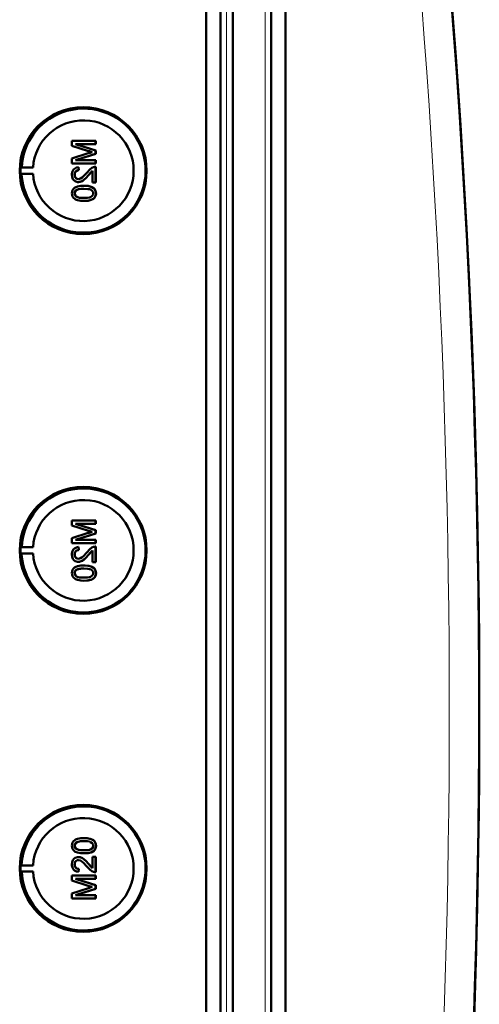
# Model space of a CAD drawing. Extents: x -1438 to 1837, y -1650 to 612.
# Tile 19 of 89: x 533 to 608, y -1262 to -1103. Entities that reach past the tile are written whole.
import ezdxf

# ---------------------------------------------------------------- set-up
doc = ezdxf.new("R2010")
doc.units = 0

msp = doc.modelspace()

# ---------------------------------------------------------------- linework, layer by layer
at = {"color": 7, "lineweight": 50}
for p, q in [((563.49, -1388.67), (563.49, -1040.63)), ((565.79, -1040.62), (565.79, -1388.68)), ((567.79, -1040.62), (567.79, -1388.68)), ((574.04, -1388.68), (574.04, -1040.62)), ((576.33, -1388.66), (576.33, -1040.65)), ((567.79, -1055.62), (567.79, -1368.41)), ((545.56, -1122.38), (541.71, -1122.38)), ((541.71, -1123.2), (541.71, -1122.38)), ((542.3, -1122.92), (545.56, -1122.92)), ((545.56, -1123.95), (542.3, -1122.92)), ((545.57, -1123.95), (542.31, -1122.92)), ((545.56, -1122.38), (545.57, -1122.38)), ((545.56, -1122.38), (545.56, -1122.92)), ((545.56, -1122.92), (545.57, -1122.92)), ((545.57, -1122.38), (545.57, -1122.92)), ((541.71, -1123.2), (544.41, -1124.06)), ((544.37, -1124.42), (541.71, -1125.28)), ((542.3, -1125.54), (545.56, -1124.51)), ((542.31, -1125.54), (545.57, -1124.51)), ((545.56, -1123.95), (545.57, -1123.95)), ((545.56, -1123.95), (545.56, -1124.51)), ((545.56, -1124.51), (545.57, -1124.51)), ((545.57, -1123.95), (545.57, -1124.51)), ((541.71, -1126.09), (541.71, -1125.28)), ((541.71, -1126.09), (545.56, -1126.09)), ((545.56, -1125.54), (542.3, -1125.54)), ((545.56, -1125.54), (545.57, -1125.54)), ((545.56, -1125.54), (545.56, -1126.09)), ((545.56, -1126.09), (545.57, -1126.09)), ((545.57, -1125.54), (545.57, -1126.09)), ((533.37, -1126.75), (533.56, -1126.72)), ((533.37, -1126.75), (535.41, -1126.75)), ((533.37, -1127.75), (533.56, -1127.78)), ((533.37, -1127.75), (535.41, -1127.75)), ((533.56, -1126.72), (535.41, -1126.75)), ((533.56, -1127.78), (535.41, -1127.75)), ((542.8, -1126.68), (542.8, -1126.68)), ((542.85, -1127.17), (542.8, -1126.68)), ((542.85, -1127.17), (542.8, -1126.68)), ((542.85, -1127.17), (542.85, -1127.17)), ((544.36, -1128.03), (545.07, -1127.27)), ((545.07, -1129.15), (545.07, -1127.26)), ((545.56, -1126.63), (545.57, -1126.63)), ((545.56, -1126.63), (545.56, -1129.15)), ((545.57, -1126.63), (545.57, -1129.15)), ((542.15, -1127.9), (542.16, -1127.9)), ((542.77, -1129.1), (542.78, -1129.1)), ((544.35, -1128.03), (544.36, -1128.03)), ((545.07, -1129.15), (545.56, -1129.15)), ((545.56, -1129.15), (545.57, -1129.15)), ((542.15, -1130.92), (542.16, -1130.92)), ((542.42, -1130.41), (542.43, -1130.41)), ((543.66, -1129.69), (543.67, -1129.69)), ((545.24, -1130.07), (545.25, -1130.07)), ((545.61, -1130.93), (545.62, -1130.93)), ((543.66, -1132.16), (543.67, -1132.16)), ((545.56, -1183.99), (541.71, -1183.99)), ((541.71, -1184.81), (541.71, -1183.99)), ((541.71, -1184.81), (544.41, -1185.67)), ((545.56, -1185.55), (542.3, -1184.53)), ((542.3, -1184.53), (545.56, -1184.53)), ((545.57, -1185.55), (542.31, -1184.53)), ((545.56, -1183.99), (545.57, -1183.99)), ((545.56, -1183.99), (545.56, -1184.53)), ((545.56, -1184.53), (545.57, -1184.53)), ((545.57, -1183.99), (545.57, -1184.53)), ((544.37, -1186.03), (541.71, -1186.88)), ((541.71, -1187.69), (541.71, -1186.88)), ((542.3, -1187.15), (545.56, -1186.12)), ((542.31, -1187.15), (545.57, -1186.12)), ((545.56, -1185.55), (545.57, -1185.55)), ((545.56, -1185.55), (545.56, -1186.12)), ((545.56, -1186.12), (545.57, -1186.12)), ((545.57, -1185.55), (545.57, -1186.12)), ((533.37, -1188.35), (533.56, -1188.32)), ((533.37, -1188.35), (535.41, -1188.35)), ((533.56, -1188.32), (535.41, -1188.35)), ((541.71, -1187.69), (545.56, -1187.69)), ((545.56, -1187.15), (542.3, -1187.15)), ((542.8, -1188.29), (542.8, -1188.29)), ((542.85, -1188.78), (542.8, -1188.29)), ((542.85, -1188.78), (542.8, -1188.29)), ((545.56, -1187.15), (545.57, -1187.15)), ((545.56, -1187.15), (545.56, -1187.69)), ((545.56, -1187.69), (545.57, -1187.69)), ((545.56, -1188.24), (545.57, -1188.24)), ((545.56, -1188.24), (545.56, -1190.76)), ((545.57, -1187.15), (545.57, -1187.69)), ((545.57, -1188.24), (545.57, -1190.76)), ((533.37, -1189.35), (533.56, -1189.38)), ((533.37, -1189.35), (535.41, -1189.35)), ((533.56, -1189.38), (535.41, -1189.35)), ((542.15, -1189.51), (542.16, -1189.51)), ((542.85, -1188.78), (542.85, -1188.78)), ((544.35, -1189.64), (544.36, -1189.64)), ((544.36, -1189.64), (545.07, -1188.88)), ((545.07, -1190.76), (545.07, -1188.87)), ((542.77, -1190.71), (542.78, -1190.71)), ((543.66, -1191.3), (543.67, -1191.3)), ((545.07, -1190.76), (545.56, -1190.76)), ((545.24, -1191.67), (545.25, -1191.67)), ((545.56, -1190.76), (545.57, -1190.76)), ((542.15, -1192.53), (542.16, -1192.53)), ((542.42, -1192.02), (542.43, -1192.02)), ((545.61, -1192.53), (545.62, -1192.53)), ((543.66, -1193.77), (543.67, -1193.77)), ((543.66, -1235.53), (543.67, -1235.53)), ((542.15, -1236.77), (542.16, -1236.77)), ((542.42, -1237.29), (542.43, -1237.29)), ((543.66, -1238), (543.67, -1238)), ((545.24, -1237.63), (545.25, -1237.63)), ((545.61, -1236.77), (545.62, -1236.77)), ((542.77, -1238.6), (542.78, -1238.6)), ((545.07, -1238.55), (545.56, -1238.55)), ((545.07, -1240.43), (545.07, -1238.55)), ((545.56, -1238.55), (545.56, -1241.07)), ((545.56, -1238.55), (545.57, -1238.55)), ((545.57, -1238.55), (545.57, -1241.07)), ((533.37, -1239.95), (533.56, -1239.92)), ((533.37, -1239.95), (535.41, -1239.95)), ((533.37, -1240.95), (533.56, -1240.98)), ((533.37, -1240.95), (535.41, -1240.95)), ((533.56, -1239.92), (535.41, -1239.95)), ((533.56, -1240.98), (535.41, -1240.95)), ((542.15, -1239.79), (542.16, -1239.79)), ((542.85, -1240.52), (542.8, -1241.02)), ((542.85, -1240.52), (542.8, -1241.02)), ((542.8, -1241.02), (542.8, -1241.02)), ((542.85, -1240.52), (542.85, -1240.52)), ((544.35, -1239.66), (544.36, -1239.66)), ((544.36, -1239.66), (545.07, -1240.42)), ((545.56, -1241.07), (545.57, -1241.07)), ((541.71, -1241.61), (545.56, -1241.61)), ((541.71, -1242.42), (541.71, -1241.61)), ((544.37, -1243.27), (541.71, -1242.42)), ((542.3, -1242.15), (545.56, -1243.18)), ((545.56, -1242.15), (542.3, -1242.15)), ((542.31, -1242.15), (545.57, -1243.18)), ((545.56, -1241.61), (545.56, -1242.15)), ((545.56, -1241.61), (545.57, -1241.61)), ((545.56, -1242.15), (545.57, -1242.15)), ((545.57, -1241.61), (545.57, -1242.15)), ((541.71, -1244.5), (544.41, -1243.63)), ((545.56, -1243.75), (542.3, -1244.77)), ((545.57, -1243.75), (542.31, -1244.77)), ((545.56, -1243.18), (545.56, -1243.75)), ((545.56, -1243.18), (545.57, -1243.18)), ((545.56, -1243.75), (545.57, -1243.75)), ((545.57, -1243.18), (545.57, -1243.75)), ((541.71, -1245.31), (541.71, -1244.5)), ((545.56, -1245.31), (541.71, -1245.31)), ((542.3, -1244.77), (545.56, -1244.77)), ((545.56, -1244.77), (545.56, -1245.31)), ((545.56, -1244.77), (545.57, -1244.77)), ((545.56, -1245.31), (545.57, -1245.31)), ((545.57, -1244.77), (545.57, -1245.31))]:
    msp.add_line(p, q, dxfattribs=at)
at = {"color": 7, "lineweight": 18}
for p, q in [((566.76, -1040.62), (566.76, -1388.68)), ((573.07, -1388.68), (573.07, -1040.62))]:
    msp.add_line(p, q, dxfattribs=at)
at = {"color": 7, "lineweight": 50}
for points in [[(542.8, -1126.68), (542.44, -1126.75), (542.11, -1126.93), (541.98, -1127.06), (541.8, -1127.38), (541.72, -1127.74), (541.71, -1127.91)], [(542.15, -1127.9), (542.21, -1127.57), (542.34, -1127.38), (542.52, -1127.24), (542.74, -1127.18), (542.85, -1127.17)], [(542.16, -1127.9), (542.19, -1127.68), (542.25, -1127.51), (542.42, -1127.31), (542.66, -1127.19), (542.85, -1127.17)], [(544.12, -1127.57), (543.53, -1128.21), (543.4, -1128.33), (543.11, -1128.52), (542.78, -1128.6)], [(545.22, -1126.68), (544.96, -1126.8), (544.6, -1127.04), (544.12, -1127.57)], [(544.35, -1128.03), (544.76, -1127.55), (545.07, -1127.26)], [(541.71, -1127.91), (541.75, -1128.27), (541.88, -1128.6), (542.05, -1128.81), (542.26, -1128.97), (542.6, -1129.09), (542.77, -1129.1)], [(542.78, -1128.6), (542.57, -1128.57), (542.39, -1128.46), (542.25, -1128.3), (542.18, -1128.11), (542.15, -1127.9)], [(542.79, -1128.6), (542.58, -1128.57), (542.43, -1128.49), (542.3, -1128.36), (542.21, -1128.21), (542.16, -1127.9)], [(542.77, -1129.1), (542.97, -1129.08), (543.34, -1128.96), (543.67, -1128.74), (543.96, -1128.47), (544.35, -1128.03)], [(542.78, -1129.1), (543.07, -1129.06), (543.41, -1128.93), (543.67, -1128.75), (544.08, -1128.35), (544.36, -1128.03)], [(543.66, -1129.69), (543.14, -1129.72), (542.62, -1129.81), (542.26, -1129.96), (542.15, -1130.03), (541.95, -1130.2), (541.81, -1130.43), (541.73, -1130.68), (541.71, -1130.93)], [(541.71, -1130.93), (541.73, -1131.19), (541.82, -1131.44), (541.96, -1131.66), (542.16, -1131.83), (542.31, -1131.92), (542.64, -1132.04), (543.16, -1132.14), (543.66, -1132.16)], [(542.15, -1130.92), (542.16, -1130.8), (542.25, -1130.58), (542.42, -1130.41)], [(543.66, -1131.67), (543.29, -1131.66), (542.97, -1131.63), (542.69, -1131.57), (542.56, -1131.52), (542.3, -1131.33), (542.17, -1131.07), (542.15, -1130.92)], [(542.16, -1130.92), (542.19, -1130.74), (542.34, -1130.49), (542.43, -1130.41)], [(543.67, -1131.67), (543.1, -1131.64), (542.73, -1131.58), (542.56, -1131.51), (542.4, -1131.41), (542.27, -1131.27), (542.17, -1131.01), (542.16, -1130.92)], [(542.42, -1130.41), (542.76, -1130.27), (543.14, -1130.21), (543.66, -1130.19)], [(542.43, -1130.41), (542.82, -1130.26), (543.16, -1130.21), (543.67, -1130.19)], [(545.24, -1130.07), (544.95, -1129.9), (544.48, -1129.76), (543.82, -1129.69), (543.66, -1129.69)], [(543.66, -1130.19), (544.32, -1130.22), (544.59, -1130.27), (544.72, -1130.32), (544.99, -1130.5), (545.14, -1130.74), (545.17, -1130.93)], [(543.66, -1132.16), (544.18, -1132.14), (544.7, -1132.04), (544.94, -1131.95), (545.17, -1131.82), (545.37, -1131.65), (545.51, -1131.43), (545.59, -1131.17), (545.61, -1130.93)], [(545.17, -1130.93), (545.14, -1131.11), (545, -1131.34), (544.75, -1131.53), (544.54, -1131.59), (544.22, -1131.64), (543.66, -1131.67)], [(545.25, -1130.07), (544.82, -1129.85), (544.33, -1129.73), (543.67, -1129.69)], [(543.67, -1132.16), (544.17, -1132.14), (544.34, -1132.12), (544.84, -1132), (545.19, -1131.82), (545.44, -1131.57), (545.58, -1131.23), (545.62, -1130.93)], [(545.61, -1130.93), (545.56, -1130.54), (545.43, -1130.28), (545.24, -1130.07)], [(545.62, -1130.93), (545.56, -1130.55), (545.38, -1130.2), (545.25, -1130.07)], [(542.8, -1188.29), (542.44, -1188.36), (542.11, -1188.54), (541.98, -1188.67), (541.8, -1188.98), (541.72, -1189.34), (541.71, -1189.52)], [(545.22, -1188.29), (544.96, -1188.4), (544.6, -1188.65), (544.12, -1189.18)], [(541.71, -1189.52), (541.75, -1189.88), (541.88, -1190.21), (542.05, -1190.42), (542.26, -1190.58), (542.6, -1190.69), (542.77, -1190.71)], [(542.15, -1189.51), (542.21, -1189.18), (542.34, -1188.98), (542.52, -1188.85), (542.74, -1188.79), (542.85, -1188.78)], [(542.78, -1190.21), (542.57, -1190.18), (542.39, -1190.07), (542.25, -1189.91), (542.18, -1189.71), (542.15, -1189.51)], [(542.16, -1189.51), (542.19, -1189.29), (542.25, -1189.12), (542.42, -1188.91), (542.66, -1188.8), (542.85, -1188.78)], [(542.79, -1190.21), (542.58, -1190.18), (542.43, -1190.1), (542.3, -1189.97), (542.21, -1189.81), (542.16, -1189.51)], [(542.77, -1190.71), (542.97, -1190.69), (543.34, -1190.56), (543.67, -1190.35), (543.96, -1190.08), (544.35, -1189.64)], [(544.12, -1189.18), (543.53, -1189.82), (543.4, -1189.94), (543.11, -1190.13), (542.78, -1190.21)], [(542.78, -1190.71), (543.07, -1190.67), (543.41, -1190.53), (543.67, -1190.36), (544.08, -1189.96), (544.36, -1189.64)], [(544.35, -1189.64), (544.76, -1189.15), (545.07, -1188.87)], [(543.66, -1191.3), (543.14, -1191.32), (542.62, -1191.42), (542.26, -1191.56), (542.15, -1191.63), (541.95, -1191.81), (541.81, -1192.03), (541.73, -1192.29), (541.71, -1192.53)], [(545.24, -1191.67), (544.95, -1191.51), (544.48, -1191.37), (543.82, -1191.3), (543.66, -1191.3)], [(545.25, -1191.67), (544.82, -1191.45), (544.33, -1191.34), (543.67, -1191.3)], [(545.61, -1192.53), (545.56, -1192.15), (545.43, -1191.89), (545.24, -1191.67)], [(545.62, -1192.53), (545.56, -1192.15), (545.38, -1191.81), (545.25, -1191.67)], [(541.71, -1192.53), (541.73, -1192.79), (541.82, -1193.05), (541.96, -1193.27), (542.16, -1193.44), (542.31, -1193.53), (542.64, -1193.65), (543.16, -1193.75), (543.66, -1193.77)], [(542.15, -1192.53), (542.16, -1192.41), (542.25, -1192.19), (542.42, -1192.02)], [(543.66, -1193.27), (543.29, -1193.26), (542.97, -1193.23), (542.69, -1193.17), (542.56, -1193.13), (542.3, -1192.93), (542.17, -1192.67), (542.15, -1192.53)], [(542.16, -1192.53), (542.19, -1192.35), (542.34, -1192.09), (542.43, -1192.02)], [(543.67, -1193.27), (543.1, -1193.25), (542.73, -1193.18), (542.56, -1193.12), (542.4, -1193.02), (542.27, -1192.88), (542.17, -1192.62), (542.16, -1192.53)], [(542.42, -1192.02), (542.76, -1191.88), (543.14, -1191.82), (543.66, -1191.79)], [(542.43, -1192.02), (542.82, -1191.86), (543.16, -1191.81), (543.67, -1191.79)], [(543.66, -1191.79), (544.32, -1191.83), (544.59, -1191.88), (544.72, -1191.92), (544.99, -1192.11), (545.14, -1192.34), (545.17, -1192.53)], [(543.66, -1193.77), (544.18, -1193.74), (544.7, -1193.65), (544.94, -1193.56), (545.17, -1193.43), (545.37, -1193.26), (545.51, -1193.03), (545.59, -1192.78), (545.61, -1192.53)], [(545.17, -1192.53), (545.14, -1192.71), (545, -1192.95), (544.75, -1193.13), (544.54, -1193.2), (544.22, -1193.25), (543.66, -1193.27)], [(543.67, -1193.77), (544.17, -1193.75), (544.34, -1193.73), (544.84, -1193.61), (545.19, -1193.43), (545.44, -1193.18), (545.58, -1192.84), (545.62, -1192.53)], [(541.71, -1236.77), (541.73, -1236.51), (541.82, -1236.26), (541.96, -1236.03), (542.16, -1235.86), (542.31, -1235.78), (542.64, -1235.65), (543.16, -1235.55), (543.66, -1235.53)], [(543.66, -1236.03), (543.29, -1236.04), (542.97, -1236.07), (542.69, -1236.13), (542.56, -1236.18), (542.3, -1236.37), (542.17, -1236.63), (542.15, -1236.77)], [(543.67, -1236.03), (543.1, -1236.05), (542.73, -1236.12), (542.56, -1236.18), (542.4, -1236.28), (542.27, -1236.42), (542.17, -1236.68), (542.16, -1236.77)], [(543.66, -1235.53), (544.18, -1235.56), (544.7, -1235.65), (544.94, -1235.74), (545.17, -1235.87), (545.37, -1236.05), (545.51, -1236.27), (545.59, -1236.52), (545.61, -1236.77)], [(545.17, -1236.77), (545.14, -1236.59), (545, -1236.35), (544.75, -1236.17), (544.54, -1236.1), (544.22, -1236.05), (543.66, -1236.03)], [(543.67, -1235.53), (544.17, -1235.56), (544.34, -1235.58), (544.84, -1235.69), (545.19, -1235.87), (545.44, -1236.13), (545.58, -1236.46), (545.62, -1236.77)], [(543.66, -1238), (543.14, -1237.98), (542.62, -1237.89), (542.26, -1237.74), (542.15, -1237.67), (541.95, -1237.49), (541.81, -1237.27), (541.73, -1237.02), (541.71, -1236.77)], [(542.15, -1236.77), (542.16, -1236.89), (542.25, -1237.11), (542.42, -1237.29)], [(542.16, -1236.77), (542.19, -1236.95), (542.34, -1237.21), (542.43, -1237.29)], [(542.42, -1237.29), (542.76, -1237.43), (543.14, -1237.49), (543.66, -1237.51)], [(542.43, -1237.29), (542.82, -1237.44), (543.16, -1237.49), (543.67, -1237.51)], [(543.66, -1237.51), (544.32, -1237.47), (544.59, -1237.42), (544.72, -1237.38), (544.99, -1237.2), (545.14, -1236.96), (545.17, -1236.77)], [(545.24, -1237.63), (544.95, -1237.79), (544.48, -1237.93), (543.82, -1238), (543.66, -1238)], [(545.25, -1237.63), (544.82, -1237.85), (544.33, -1237.96), (543.67, -1238)], [(545.61, -1236.77), (545.56, -1237.15), (545.43, -1237.41), (545.24, -1237.63)], [(545.62, -1236.77), (545.56, -1237.15), (545.38, -1237.49), (545.25, -1237.63)], [(541.71, -1239.78), (541.75, -1239.43), (541.88, -1239.09), (542.05, -1238.88), (542.26, -1238.72), (542.6, -1238.61), (542.77, -1238.6)], [(542.78, -1239.09), (542.57, -1239.12), (542.39, -1239.23), (542.25, -1239.39), (542.18, -1239.59), (542.15, -1239.79)], [(542.79, -1239.09), (542.58, -1239.12), (542.43, -1239.2), (542.3, -1239.34), (542.21, -1239.49), (542.16, -1239.79)], [(542.77, -1238.6), (542.97, -1238.61), (543.34, -1238.74), (543.67, -1238.96), (543.96, -1239.23), (544.35, -1239.66)], [(542.78, -1238.6), (543.07, -1238.63), (543.41, -1238.77), (543.67, -1238.95), (544.08, -1239.34), (544.36, -1239.66)], [(544.12, -1240.13), (543.53, -1239.49), (543.4, -1239.36), (543.11, -1239.17), (542.78, -1239.09)], [(542.8, -1241.02), (542.44, -1240.94), (542.11, -1240.77), (541.98, -1240.64), (541.8, -1240.32), (541.72, -1239.96), (541.71, -1239.78)], [(542.15, -1239.79), (542.21, -1240.13), (542.34, -1240.32), (542.52, -1240.45), (542.74, -1240.52), (542.85, -1240.52)], [(542.16, -1239.79), (542.19, -1240.01), (542.25, -1240.18), (542.42, -1240.39), (542.66, -1240.5), (542.85, -1240.52)], [(545.22, -1241.01), (544.96, -1240.9), (544.6, -1240.65), (544.12, -1240.13)], [(544.35, -1239.66), (544.76, -1240.15), (545.07, -1240.43)]]:
    msp.add_lwpolyline(points, dxfattribs=at)
for centre, radius, start, end in [((-858.99, -1214.65), 1466.77, 351.97557, 8.02443), ((-858.98, -1214.65), 1466.77, 353.02402, 6.97598), ((543.61, -1127.25), 10.06, 110.5864, 176.9929), ((543.61, -1127.24), 10.06, 33.1491, 110.5769), ((543.6, -1127.25), 10.07, 315.7681, 33.1576), ((552.98, -1151.17), 28.1, 106.5505, 107.8561), ((554.08, -1093.62), 31.94, 252.3749, 253.4362), ((543.61, -1127.25), 10.07, 183.0092, 238.3346), ((545.53, -1127.6), 0.972, 88.2771, 108.7969), ((543.61, -1127.25), 10.06, 238.3386, 315.7704), ((543.61, -1188.85), 10.06, 33.1491, 110.5769), ((543.61, -1188.85), 10.06, 110.5864, 176.9929), ((543.6, -1188.85), 10.07, 315.7681, 33.1576), ((552.98, -1212.78), 28.1, 106.5505, 107.8561), ((554.08, -1155.23), 31.94, 252.3749, 253.4362), ((545.53, -1189.21), 0.972, 88.2771, 108.7969), ((543.61, -1188.85), 10.07, 183.0092, 238.3346), ((543.61, -1188.86), 10.06, 238.3386, 315.7704), ((543.61, -1240.44), 10.06, 44.2296, 121.6614), ((543.61, -1240.45), 10.07, 121.6654, 176.9908), ((543.6, -1240.45), 10.07, 326.8449, 44.2344), ((543.61, -1240.45), 10.06, 183.0071, 249.4136), ((545.53, -1240.09), 0.972, 251.2031, 271.7229), ((552.98, -1216.52), 28.1, 252.1439, 253.4495), ((554.08, -1274.07), 31.94, 106.5638, 107.6251), ((543.61, -1240.45), 10.06, 249.4231, 326.8509)]:
    msp.add_arc(centre, radius, start, end, dxfattribs=at)
at = {"color": 7, "lineweight": 18}
msp.add_arc((-858.89, -1214.65), 1461.81, 353.16554, 6.83446, dxfattribs=at)
at = {"color": 7, "lineweight": 50}
for centre, major_axis, start_param, end_param in [((543.54, -1127.25), (0, 10.3), 4.712389, 10.995574), ((543.56, -1127.25), (0, 8.17), 1.632048, 7.79273), ((543.57, -1127.25), (0, -10.21), 4.663407, 4.761371), ((543.54, -1188.85), (0, 10.3), 1.570796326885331, 7.853981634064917), ((543.56, -1188.85), (0, 8.17), 1.632048, 7.79273), ((543.57, -1188.85), (0, -10.21), 4.663407, 4.761371), ((543.54, -1240.45), (0, 10.3), 4.712389, 10.995574), ((543.56, -1240.45), (0, -8.17), 4.773641, 10.934322), ((543.57, -1240.45), (0, 10.21), 1.521815, 1.619778)]:
    msp.add_ellipse(centre, major_axis=major_axis, ratio=0.999657, start_param=start_param, end_param=end_param, dxfattribs=at)

doc.saveas('drawing.dxf')
